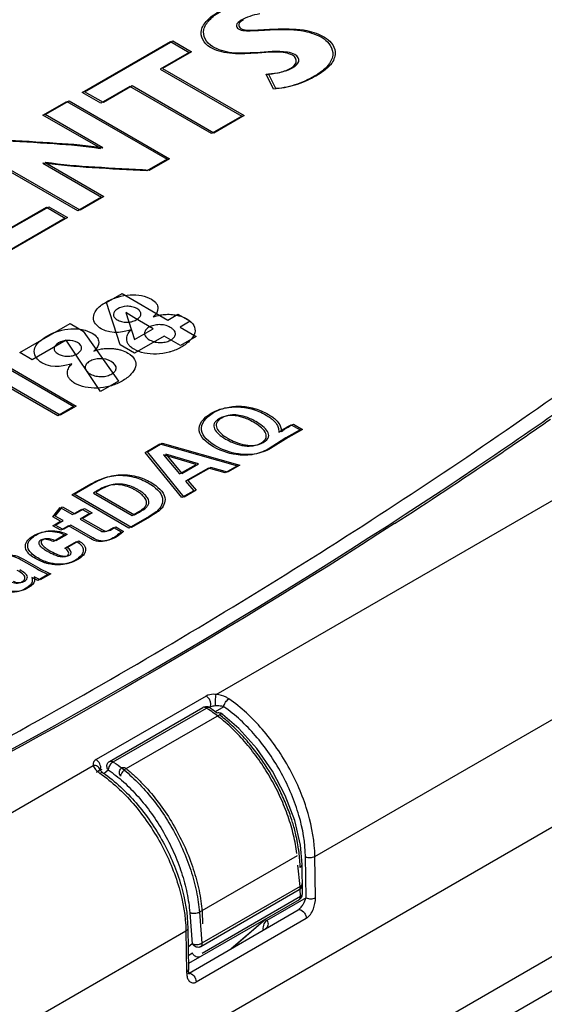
# Model space of a CAD drawing. Header units: inches. Extents: x 0 to 34, y 0 to 22.
# Tile 10 of 68: x 5.268 to 5.656, y 14.673 to 15.401. Entities that reach past the tile are written whole.
import ezdxf

# ---------------------------------------------------------------- set-up
doc = ezdxf.new("R2010")
doc.units = ezdxf.units.IN
doc.header["$LTSCALE"] = 1.87
doc.header["$MEASUREMENT"] = 0
doc.layers.get('0').update_dxf_attribs({"linetype": 'CONTINUOUS'})
doc.layers.add('02___PRT_ALL_AXES', color=7, linetype='CONTINUOUS')
doc.layers.add('DATUMCURVES', color=7, linetype='CONTINUOUS')

msp = doc.modelspace()

# ---------------------------------------------------------------- linework, layer by layer
at = {"color": 7, "linetype": 'CONTINUOUS'}
for p, q in [((5.41312, 14.90192), (5.74643, 15.09437)), ((4.79817, 14.3055), (5.98426, 14.99033)), ((5.48602, 14.78214), (5.81494, 14.97205)), ((4.83799, 14.2329), (6.02601, 14.91885)), ((5.4057, 14.90071), (5.32427, 14.85369)), ((6.02366, 14.89187), (4.88413, 14.23392)), ((5.33426, 14.85239), (5.40315, 14.89217)), ((5.33701, 14.85199), (5.4059, 14.89177)), ((5.40372, 14.89238), (5.40315, 14.89217)), ((5.40836, 14.89205), (5.40781, 14.89226)), ((5.40816, 14.89243), (5.40788, 14.89226)), ((5.41379, 14.88803), (5.40835, 14.89205)), ((5.41867, 14.89281), (5.41229, 14.88913)), ((5.34653, 14.84708), (5.41542, 14.88686)), ((5.33426, 14.85239), (5.33484, 14.8526)), ((5.33484, 14.8526), (5.33589, 14.85252)), ((5.33701, 14.85199), (5.3352, 14.85047)), ((5.33589, 14.85252), (5.33701, 14.85199)), ((4.98886, 14.65695), (5.32217, 14.8494)), ((5.32467, 14.84423), (5.32712, 14.84635)), ((5.32697, 14.8465), (5.32695, 14.84655)), ((5.32731, 14.84597), (5.32764, 14.84672)), ((5.32847, 14.84642), (5.32741, 14.8458)), ((5.33, 14.84336), (5.33317, 14.8461)), ((5.33379, 14.84832), (5.33317, 14.8461)), ((5.33499, 14.85023), (5.33379, 14.84832)), ((5.47283, 14.78254), (5.40064, 14.74087)), ((5.47503, 14.77587), (5.47439, 14.78448)), ((5.47952, 14.75158), (5.47906, 14.78207)), ((5.48648, 14.75165), (5.48602, 14.78214)), ((5.47515, 14.7599), (5.47352, 14.77579)), ((5.47507, 14.774), (5.47544, 14.77425)), ((5.47679, 14.75452), (5.47653, 14.7761)), ((5.47439, 14.75733), (5.4017, 14.71536)), ((5.47515, 14.7599), (5.40245, 14.71793)), ((5.4749, 14.7577), (5.47439, 14.75733)), ((5.47443, 14.75729), (5.4749, 14.7577)), ((5.47513, 14.75886), (5.47515, 14.7599)), ((5.47532, 14.75242), (5.47526, 14.75809)), ((5.47429, 14.75013), (5.39251, 14.70291)), ((5.47532, 14.75242), (5.40263, 14.71044)), ((5.47952, 14.75158), (5.45059, 14.73488)), ((5.39298, 14.69593), (5.47375, 14.74257)), ((5.39354, 14.74049), (5.39535, 14.71755)), ((5.39826, 14.68935), (5.47969, 14.73637)), ((5.40064, 14.74087), (5.40245, 14.71793)), ((5.42417, 14.71394), (5.44947, 14.7358)), ((5.42445, 14.7141), (5.44974, 14.73596)), ((5.39211, 14.7291), (5.39257, 14.69861)), ((5.06176, 14.53718), (5.39067, 14.72709)), ((5.39067, 14.72709), (5.39113, 14.6966)), ((5.39535, 14.71755), (5.39233, 14.71493)), ((5.39551, 14.71053), (5.39242, 14.70874)), ((5.39113, 14.6966), (5.39124, 14.69493)), ((5.39232, 14.69555), (5.39222, 14.6955)), ((5.39232, 14.69555), (5.39303, 14.69577))]:
    msp.add_line(p, q, dxfattribs=at)
for points in [[(5.47653, 14.7761), (5.47533, 14.79043), (5.47114, 14.80875), (5.46414, 14.82727), (5.45465, 14.84526), (5.44305, 14.86199), (5.42979, 14.87678), (5.41784, 14.88717)], [(5.32669, 14.84543), (5.32661, 14.84534), (5.32673, 14.84541)], [(5.32741, 14.8458), (5.32703, 14.84637), (5.32697, 14.8465)], [(5.32961, 14.84381), (5.32909, 14.84419), (5.32809, 14.84506), (5.32741, 14.8458)], [(5.39312, 14.69554), (5.39285, 14.69631), (5.39264, 14.69747), (5.39257, 14.69861)], [(5.39331, 14.6952), (5.39331, 14.69521), (5.39312, 14.69554)]]:
    msp.add_lwpolyline(points, dxfattribs=at)
for centre, radius, start, end in [((3.34126, 18.44208), 4.06334, 304.094, 304.79708), ((3.28165, 18.53023), 4.16975, 302.87336, 304.09333), ((5.40565, 14.88784), 0.005, 73.31258, 120.01882), ((5.34878, 14.80263), 0.10587, 57.03199, 57.34603), ((5.34807, 14.80154), 0.10717, 56.62126, 57.03179), ((5.34746, 14.80062), 0.10827, 56.41366, 56.62161), ((5.40564, 14.88782), 0.00502, 61.14382, 73.28696), ((5.34384, 14.79528), 0.11472, 53.51348, 56.38057), ((5.40754, 14.89068), 0.0016, 80.33674, 87.77521), ((5.40564, 14.88783), 0.00501, 57.04022, 61.14043), ((5.33866, 14.7883), 0.12342, 51.31352, 53.50676), ((5.41479, 14.88321), 0.00499, 71.47005, 101.73066), ((5.41478, 14.8832), 0.00501, 52.14593, 71.45907), ((5.41188, 14.88236), 0.00573, 51.73722, 55.06093), ((5.34141, 14.79046), 0.12153, 52.32228, 52.48199), ((5.34052, 14.78932), 0.12298, 51.74823, 52.32147), ((5.33674, 14.84808), 0.00498, 119.95908, 130.8393), ((5.27942, 14.76706), 0.10262, 55.54021, 55.86005), ((5.3418, 14.84468), 0.00878, 138.77393, 140.84166), ((5.32948, 14.76441), 0.14646, 16.5813, 18.26607), ((5.35545, 14.77056), 0.11975, 8.1739, 11.19213), ((5.36216, 14.77152), 0.11297, 6.58493, 8.17249), ((5.38166, 14.77295), 0.09341, 0.64647, 1.79305), ((5.4716, 14.76151), 0.00505, 310.99743, 325.62478), ((5.47164, 14.76148), 0.005, 325.71292, 5.85355), ((5.47177, 14.75449), 0.00503, 300.06867, 320.30973), ((5.47179, 14.75446), 0.005, 320.37867, 0.67872)]:
    msp.add_arc(centre, radius, start, end, dxfattribs=at)
for points, knots in [([(5.61897, 15.07907), (5.64238, 15.09495), (5.73369, 15.15826), (5.82234, 15.22543), (5.88656, 15.27772)], [0, 0, 0, 0, 0.254631, 1, 1, 1, 1]), ([(4.69065, 14.59195), (4.85785, 14.6594), (5.17662, 14.80526), (5.47855, 14.98386), (5.61897, 15.07907)], [0, 0, 0, 0, 0.51519, 1, 1, 1, 1]), ([(5.54493, 15.02817), (5.41435, 14.94376), (5.13633, 14.78482), (4.84472, 14.65282), (4.6925, 14.5914)], [0, 0, 0, 0, 0.486444, 1, 1, 1, 1]), ([(5.41312, 14.90192), (5.41246, 14.90197), (5.40995, 14.90205), (5.40731, 14.90164), (5.4057, 14.90071)], [0, 0, 0, 0, 0.263463, 1, 1, 1, 1]), ([(5.41254, 14.89342), (5.41244, 14.89395), (5.41242, 14.8953), (5.41254, 14.89813), (5.41277, 14.90045), (5.41312, 14.90192)], [0, 0, 0, 0, 0.18929, 0.469899, 1, 1, 1, 1]), ([(5.4225, 14.89862), (5.42186, 14.89907), (5.41897, 14.90076), (5.41566, 14.90168), (5.41312, 14.90192)], [0, 0, 0, 0, 0.236642, 1, 1, 1, 1]), ([(5.40816, 14.89243), (5.40932, 14.8931), (5.40927, 14.89627), (5.40779, 14.89889), (5.40646, 14.90027), (5.4057, 14.90071)], [0, 0, 0, 0, 0.422637, 0.722338, 1, 1, 1, 1]), ([(5.41867, 14.89281), (5.41878, 14.89398), (5.41979, 14.89623), (5.42146, 14.89802), (5.4225, 14.89862)], [0, 0, 0, 0, 0.49331, 1, 1, 1, 1]), ([(5.48602, 14.78214), (5.48586, 14.79287), (5.48188, 14.8154), (5.46838, 14.84741), (5.44856, 14.87635), (5.43159, 14.8923), (5.4225, 14.89862)], [0, 0, 0, 0, 0.235462, 0.495041, 0.757283, 1, 1, 1, 1]), ([(5.4059, 14.89177), (5.40572, 14.89189), (5.40535, 14.8921), (5.40464, 14.89238), (5.40407, 14.89244), (5.40372, 14.89238)], [0, 0, 0, 0, 0.284583, 0.546216, 1, 1, 1, 1]), ([(5.4076, 14.89228), (5.40733, 14.89229), (5.40673, 14.89217), (5.40619, 14.89192), (5.4059, 14.89177)], [0, 0, 0, 0, 0.450566, 1, 1, 1, 1]), ([(5.41254, 14.89342), (5.41217, 14.89339), (5.41068, 14.89325), (5.40914, 14.89299), (5.40816, 14.89243)], [0, 0, 0, 0, 0.244818, 1, 1, 1, 1]), ([(5.41867, 14.89281), (5.41822, 14.89295), (5.41621, 14.89343), (5.41412, 14.89352), (5.41254, 14.89342)], [0, 0, 0, 0, 0.228889, 1, 1, 1, 1]), ([(5.41784, 14.88717), (5.41771, 14.88727), (5.41737, 14.88742), (5.4169, 14.88741), (5.41649, 14.88731), (5.41602, 14.88715), (5.41567, 14.88698), (5.41542, 14.88686)], [0, 0, 0, 0, 0.196013, 0.416726, 0.542792, 0.681759, 1, 1, 1, 1]), ([(5.47906, 14.78207), (5.47891, 14.79228), (5.47512, 14.81369), (5.46229, 14.84413), (5.44345, 14.87164), (5.42731, 14.88681), (5.41867, 14.89281)], [0, 0, 0, 0, 0.235463, 0.495041, 0.757283, 1, 1, 1, 1]), ([(5.47264, 14.78426), (5.4721, 14.7888), (5.47044, 14.79804), (5.46641, 14.81185), (5.46088, 14.8257), (5.45397, 14.83926), (5.44584, 14.85223), (5.43669, 14.86431), (5.42672, 14.8752), (5.4195, 14.88168), (5.4158, 14.88464)], [0, 0, 0, 0, 0.11606, 0.238339, 0.365172, 0.494725, 0.624978, 0.753896, 0.879486, 1, 1, 1, 1]), ([(5.46856, 14.81032), (5.46735, 14.81397), (5.46464, 14.82126), (5.4581, 14.83556), (5.45003, 14.84923), (5.44066, 14.86192), (5.43312, 14.87075), (5.42515, 14.87879), (5.41952, 14.88364), (5.41666, 14.88589)], [0, 0, 0, 0, 0.124168, 0.250951, 0.507489, 0.634962, 0.760259, 0.882317, 1, 1, 1, 1]), ([(5.32427, 14.85369), (5.32347, 14.85323), (5.32209, 14.85199), (5.32199, 14.85015), (5.32217, 14.8494)], [0, 0, 0, 0, 0.546492, 1, 1, 1, 1]), ([(5.32764, 14.84672), (5.32796, 14.84797), (5.32723, 14.8508), (5.32548, 14.85299), (5.32427, 14.85369)], [0, 0, 0, 0, 0.480742, 1, 1, 1, 1]), ([(5.33228, 14.84868), (5.33226, 14.84899), (5.33228, 14.84959), (5.33249, 14.85046), (5.33289, 14.85124), (5.33328, 14.85166), (5.33349, 14.85185)], [0, 0, 0, 0, 0.263775, 0.516536, 0.760669, 1, 1, 1, 1]), ([(5.33748, 14.85167), (5.33952, 14.85027), (5.34357, 14.84727), (5.35152, 14.84055), (5.36103, 14.83088), (5.3714, 14.81776), (5.38059, 14.80333), (5.38835, 14.78801), (5.39443, 14.77226), (5.39801, 14.75897), (5.39986, 14.74852), (5.40044, 14.74339), (5.40064, 14.74087)], [0, 0, 0, 0, 0.056529, 0.115187, 0.237772, 0.365755, 0.496766, 0.628216, 0.757489, 0.882138, 0.94207, 1, 1, 1, 1]), ([(5.32695, 14.84655), (5.32673, 14.84744), (5.32532, 14.84915), (5.32322, 14.84949), (5.32217, 14.8494)], [0, 0, 0, 0, 0.465975, 1, 1, 1, 1]), ([(5.32217, 14.8494), (5.32249, 14.84828), (5.324, 14.84605), (5.32599, 14.84438), (5.32716, 14.84356)], [0, 0, 0, 0, 0.451549, 1, 1, 1, 1]), ([(5.32961, 14.84381), (5.32947, 14.84391), (5.32865, 14.84425), (5.32774, 14.8439), (5.32716, 14.84356)], [0, 0, 0, 0, 0.209197, 1, 1, 1, 1]), ([(5.32961, 14.84381), (5.33858, 14.83758), (5.3553, 14.82189), (5.37479, 14.79344), (5.38806, 14.76193), (5.39195, 14.73972), (5.39211, 14.7291)], [0, 0, 0, 0, 0.243217, 0.504596, 0.763466, 1, 1, 1, 1]), ([(5.33317, 14.8461), (5.33292, 14.84649), (5.33251, 14.84732), (5.33231, 14.84823), (5.33228, 14.84868)], [0, 0, 0, 0, 0.509853, 1, 1, 1, 1]), ([(5.33317, 14.8461), (5.33512, 14.84478), (5.33899, 14.84194), (5.34658, 14.83557), (5.35567, 14.82638), (5.36558, 14.81388), (5.37437, 14.80013), (5.38179, 14.78551), (5.38761, 14.77047), (5.39103, 14.75778), (5.3928, 14.7478), (5.39335, 14.7429), (5.39354, 14.74049)], [0, 0, 0, 0, 0.056371, 0.114908, 0.237332, 0.365252, 0.496291, 0.627834, 0.757237, 0.882021, 0.942016, 1, 1, 1, 1]), ([(5.34231, 14.84147), (5.342, 14.84203), (5.34167, 14.84294), (5.34154, 14.84418), (5.34162, 14.84536), (5.34203, 14.84646), (5.34274, 14.8473), (5.34317, 14.84763), (5.3434, 14.84776)], [0, 0, 0, 0, 0.27211, 0.404448, 0.532303, 0.772519, 0.887485, 1, 1, 1, 1]), ([(5.34653, 14.84708), (5.34629, 14.84694), (5.3458, 14.84662), (5.34485, 14.84584), (5.34379, 14.84466), (5.34296, 14.84333), (5.34251, 14.84225), (5.34236, 14.84172), (5.34231, 14.84147)], [0, 0, 0, 0, 0.116434, 0.24333, 0.511494, 0.773427, 0.892977, 1, 1, 1, 1]), ([(5.3434, 14.84776), (5.3436, 14.84788), (5.34409, 14.84803), (5.34489, 14.84797), (5.34573, 14.84764), (5.34627, 14.84729), (5.34653, 14.84708)], [0, 0, 0, 0, 0.20816, 0.437854, 0.701287, 1, 1, 1, 1]), ([(5.34653, 14.84708), (5.34855, 14.84545), (5.35253, 14.84199), (5.36028, 14.83443), (5.3694, 14.82385), (5.37913, 14.80981), (5.38751, 14.79471), (5.39429, 14.77899), (5.39925, 14.76312), (5.40181, 14.74993), (5.40278, 14.73971), (5.40291, 14.73475), (5.40288, 14.73232)], [0, 0, 0, 0, 0.059106, 0.120106, 0.246482, 0.376848, 0.508683, 0.63934, 0.766244, 0.887091, 0.944667, 1, 1, 1, 1]), ([(5.32716, 14.84356), (5.33624, 14.83725), (5.35321, 14.82129), (5.37303, 14.79236), (5.38653, 14.76035), (5.39051, 14.73782), (5.39067, 14.72709)], [0, 0, 0, 0, 0.242717, 0.504959, 0.764538, 1, 1, 1, 1]), ([(5.47293, 14.7938), (5.47272, 14.79483), (5.47185, 14.799), (5.47076, 14.80313), (5.46985, 14.80621)], [0, 0, 0, 0, 0.245714, 1, 1, 1, 1]), ([(5.47906, 14.78207), (5.4801, 14.78149), (5.48255, 14.78106), (5.48499, 14.78155), (5.48602, 14.78214)], [0, 0, 0, 0, 0.498858, 1, 1, 1, 1]), ([(5.47544, 14.77425), (5.47561, 14.77437), (5.47591, 14.77464), (5.47627, 14.7751), (5.47649, 14.77559), (5.47653, 14.77593), (5.47653, 14.7761)], [0, 0, 0, 0, 0.281722, 0.539379, 0.775852, 1, 1, 1, 1]), ([(5.47439, 14.75733), (5.4746, 14.75751), (5.47494, 14.75799), (5.47509, 14.75856), (5.47513, 14.75886)], [0, 0, 0, 0, 0.465448, 1, 1, 1, 1]), ([(5.47515, 14.7599), (5.47538, 14.76004), (5.4758, 14.76033), (5.47629, 14.76085), (5.47658, 14.76141), (5.47663, 14.76181), (5.47661, 14.76199)], [0, 0, 0, 0, 0.302121, 0.566198, 0.794178, 1, 1, 1, 1]), ([(5.47375, 14.74257), (5.47463, 14.74307), (5.47597, 14.74462), (5.47793, 14.74763), (5.47901, 14.75003), (5.47952, 14.75158)], [0, 0, 0, 0, 0.280961, 0.54866, 1, 1, 1, 1]), ([(5.47429, 14.75013), (5.47445, 14.75022), (5.47476, 14.75048), (5.47509, 14.75102), (5.47528, 14.75168), (5.47532, 14.75216), (5.47532, 14.75242)], [0, 0, 0, 0, 0.217724, 0.450974, 0.710315, 1, 1, 1, 1]), ([(5.47532, 14.75242), (5.47554, 14.75255), (5.47595, 14.75283), (5.47642, 14.75335), (5.47672, 14.75392), (5.47679, 14.75432), (5.47679, 14.75452)], [0, 0, 0, 0, 0.28837, 0.548088, 0.781703, 1, 1, 1, 1]), ([(5.47952, 14.75158), (5.48056, 14.751), (5.48301, 14.75057), (5.48544, 14.75105), (5.48648, 14.75165)], [0, 0, 0, 0, 0.498858, 1, 1, 1, 1]), ([(5.47969, 14.73637), (5.48091, 14.73707), (5.48301, 14.73931), (5.48564, 14.74444), (5.48652, 14.74885), (5.48648, 14.75165)], [0, 0, 0, 0, 0.245897, 0.513016, 1, 1, 1, 1]), ([(5.47375, 14.74257), (5.4749, 14.74323), (5.4776, 14.74163), (5.47914, 14.73907), (5.47967, 14.73724), (5.47969, 14.73637)], [0, 0, 0, 0, 0.42172, 0.721087, 1, 1, 1, 1]), ([(5.40064, 14.74087), (5.4004, 14.74073), (5.39986, 14.74048), (5.39868, 14.7401), (5.39709, 14.73986), (5.39549, 14.73993), (5.39431, 14.74018), (5.39378, 14.74037), (5.39354, 14.74049)], [0, 0, 0, 0, 0.114951, 0.240558, 0.507277, 0.770022, 0.890972, 1, 1, 1, 1]), ([(5.45059, 14.73488), (5.44959, 14.7343), (5.44785, 14.73213), (5.4475, 14.72948), (5.4475, 14.72805)], [0, 0, 0, 0, 0.449259, 1, 1, 1, 1]), ([(5.45059, 14.73488), (5.45121, 14.73382), (5.45183, 14.73141), (5.45049, 14.72914), (5.44958, 14.72861)], [0, 0, 0, 0, 0.535531, 1, 1, 1, 1]), ([(5.39211, 14.7291), (5.39212, 14.72892), (5.39197, 14.72806), (5.39125, 14.72742), (5.39067, 14.72709)], [0, 0, 0, 0, 0.219065, 1, 1, 1, 1]), ([(5.39535, 14.71755), (5.39559, 14.71743), (5.39613, 14.71724), (5.3973, 14.71699), (5.3989, 14.71692), (5.40049, 14.71716), (5.40167, 14.71754), (5.40221, 14.71779), (5.40245, 14.71793)], [0, 0, 0, 0, 0.109283, 0.230117, 0.492679, 0.759218, 0.884748, 1, 1, 1, 1]), ([(5.4017, 14.71536), (5.40146, 14.71522), (5.40095, 14.71501), (5.39981, 14.71481), (5.39827, 14.71506), (5.39659, 14.71601), (5.39571, 14.71699), (5.39535, 14.71755)], [0, 0, 0, 0, 0.111274, 0.226499, 0.469752, 0.730963, 1, 1, 1, 1]), ([(5.40245, 14.71793), (5.40248, 14.71766), (5.40249, 14.71715), (5.40237, 14.71643), (5.40211, 14.71582), (5.40185, 14.71549), (5.4017, 14.71536)], [0, 0, 0, 0, 0.290875, 0.552873, 0.786984, 1, 1, 1, 1]), ([(5.40159, 14.70816), (5.40136, 14.70802), (5.40085, 14.70781), (5.39973, 14.70762), (5.39855, 14.70785), (5.39747, 14.7084), (5.39644, 14.70917), (5.39583, 14.70996), (5.39551, 14.71053)], [0, 0, 0, 0, 0.112256, 0.227066, 0.467335, 0.595403, 0.727963, 1, 1, 1, 1]), ([(5.39257, 14.69861), (5.39257, 14.69843), (5.39243, 14.69757), (5.3917, 14.69693), (5.39113, 14.6966)], [0, 0, 0, 0, 0.219087, 1, 1, 1, 1]), ([(5.39124, 14.69493), (5.39135, 14.69393), (5.39176, 14.69208), (5.39308, 14.68966), (5.39558, 14.68829), (5.39743, 14.68887), (5.39826, 14.68935)], [0, 0, 0, 0, 0.276138, 0.516673, 0.737494, 1, 1, 1, 1]), ([(5.39303, 14.69577), (5.39436, 14.69589), (5.39705, 14.69372), (5.39823, 14.69095), (5.39826, 14.68935)], [0, 0, 0, 0, 0.453984, 1, 1, 1, 1])]:
    msp.add_open_spline(points, degree=3, knots=knots, dxfattribs=at)
at = {"layer": '02___PRT_ALL_AXES', "color": 7, "linetype": 'CONTINUOUS'}
msp.add_arc((3.31486, 18.45341), 4.07569, 302.88403, 306.05585, dxfattribs=at)
msp.add_open_spline([(5.10336, 14.78783), (5.17719, 14.82523), (5.32086, 14.90247), (5.4603, 14.98716), (5.52772, 15.03076)], degree=3, knots=[0, 0, 0, 0, 0.50758, 1, 1, 1, 1], dxfattribs=at)
at = {"layer": 'DATUMCURVES', "color": 40, "linetype": 'CONTINUOUS'}
for p, q in [((5.31401, 15.34701), (5.37917, 15.38463)), ((5.31577, 15.34745), (5.38093, 15.38507)), ((5.37917, 15.38463), (5.39305, 15.37662)), ((5.38093, 15.38507), (5.39481, 15.37705)), ((5.39305, 15.37662), (5.37165, 15.36426)), ((5.39481, 15.37705), (5.37341, 15.3647)), ((5.37165, 15.36426), (5.43194, 15.32945)), ((5.37341, 15.3647), (5.4337, 15.32989)), ((5.45716, 15.34982), (5.45165, 15.36084)), ((5.4554, 15.34939), (5.44989, 15.3604)), ((5.32789, 15.33899), (5.31401, 15.34701)), ((5.32965, 15.33943), (5.31577, 15.34745)), ((5.3493, 15.35135), (5.32789, 15.33899)), ((5.35106, 15.35179), (5.32965, 15.33943)), ((5.40958, 15.31655), (5.3493, 15.35135)), ((5.41134, 15.31698), (5.35106, 15.35179)), ((5.28499, 15.33024), (5.30258, 15.3404)), ((5.28675, 15.33068), (5.30434, 15.34083)), ((5.30258, 15.3404), (5.37674, 15.29758)), ((5.30434, 15.34083), (5.3785, 15.29801)), ((5.32747, 15.30571), (5.28499, 15.33024)), ((5.32923, 15.30615), (5.28675, 15.33068)), ((5.43194, 15.32945), (5.40958, 15.31655)), ((5.4337, 15.32989), (5.41134, 15.31698)), ((5.31074, 15.25947), (5.23657, 15.30229)), ((5.3125, 15.2599), (5.23833, 15.30272)), ((5.32726, 15.30559), (5.32747, 15.30571)), ((5.32902, 15.30602), (5.32923, 15.30615)), ((5.28686, 15.29526), (5.28664, 15.29513)), ((5.28664, 15.29513), (5.33008, 15.27005)), ((5.37674, 15.29758), (5.3618, 15.28895)), ((5.3785, 15.29801), (5.36356, 15.28938)), ((5.2851, 15.29482), (5.28488, 15.2947)), ((5.28488, 15.2947), (5.32832, 15.26962)), ((5.32832, 15.26962), (5.31074, 15.25947)), ((5.33008, 15.27005), (5.3125, 15.2599)), ((5.26027, 15.24635), (5.2875, 15.26207)), ((5.26203, 15.24679), (5.28926, 15.26251)), ((5.2875, 15.26207), (5.30138, 15.25406)), ((5.28926, 15.26251), (5.30314, 15.2545)), ((5.30138, 15.25406), (5.25179, 15.22543)), ((5.30314, 15.2545), (5.25355, 15.22587)), ((5.3319, 15.1916), (5.34363, 15.19834)), ((5.34363, 15.19834), (5.37731, 15.17871)), ((5.34207, 15.16026), (5.3319, 15.1916)), ((5.34625, 15.1842), (5.35268, 15.16428)), ((5.35212, 15.18061), (5.34625, 15.1842)), ((5.36653, 15.17224), (5.35212, 15.18061)), ((5.37731, 15.17871), (5.38479, 15.18301)), ((5.38479, 15.18301), (5.3938, 15.17778)), ((5.26781, 15.15468), (5.30505, 15.17608)), ((5.30505, 15.17608), (5.31475, 15.17044)), ((5.35268, 15.16428), (5.36653, 15.17224)), ((5.3938, 15.17778), (5.38633, 15.17348)), ((5.38633, 15.17348), (5.39823, 15.16657)), ((5.30216, 15.16393), (5.2769, 15.14941)), ((5.3276, 15.12599), (5.30216, 15.16393)), ((5.31475, 15.17044), (5.34075, 15.13355)), ((5.37467, 15.16679), (5.35264, 15.15413)), ((5.38658, 15.15988), (5.37467, 15.16679)), ((5.39823, 15.16657), (5.38658, 15.15988)), ((5.35264, 15.15413), (5.34207, 15.16026)), ((5.2769, 15.14941), (5.26781, 15.15468)), ((5.25323, 15.14639), (5.3079, 15.11467)), ((5.25499, 15.14683), (5.30966, 15.11511)), ((5.29602, 15.10784), (5.25348, 15.13251)), ((5.29779, 15.10827), (5.25524, 15.13295)), ((5.34075, 15.13355), (5.3276, 15.12599)), ((5.3079, 15.11467), (5.29602, 15.10784)), ((5.30966, 15.11511), (5.29779, 15.10827)), ((5.46846, 15.10132), (5.47509, 15.09747)), ((5.47022, 15.10176), (5.47685, 15.0979)), ((5.46447, 15.0915), (5.45148, 15.08329)), ((5.46623, 15.09193), (5.45324, 15.08373)), ((5.47509, 15.09747), (5.46447, 15.0915)), ((5.47685, 15.0979), (5.46623, 15.09193)), ((5.36063, 15.08088), (5.37149, 15.08712)), ((5.36239, 15.08132), (5.37324, 15.08756)), ((5.37149, 15.08712), (5.42879, 15.071)), ((5.37324, 15.08756), (5.43055, 15.07143)), ((5.3877, 15.04739), (5.36063, 15.08088)), ((5.38946, 15.04782), (5.36239, 15.08132)), ((5.37417, 15.07903), (5.38595, 15.0649)), ((5.39817, 15.07192), (5.37417, 15.07903)), ((5.37593, 15.07947), (5.38771, 15.06534)), ((5.39993, 15.07236), (5.37593, 15.07947)), ((5.38595, 15.0649), (5.39817, 15.07192)), ((5.38771, 15.06534), (5.39993, 15.07236)), ((5.4091, 15.06969), (5.39222, 15.05999)), ((5.42134, 15.06614), (5.4091, 15.06969)), ((5.42879, 15.071), (5.41958, 15.0657)), ((5.43055, 15.07143), (5.42134, 15.06614)), ((5.40734, 15.06926), (5.39046, 15.05956)), ((5.41958, 15.0657), (5.40734, 15.06926)), ((5.30623, 15.04949), (5.3204, 15.05757)), ((5.30799, 15.04993), (5.32216, 15.058)), ((5.39046, 15.05956), (5.39644, 15.05241)), ((5.39222, 15.05999), (5.3982, 15.05284)), ((5.3486, 15.02492), (5.30623, 15.04949)), ((5.35036, 15.02535), (5.30799, 15.04993)), ((5.32239, 15.05083), (5.35087, 15.0343)), ((5.32415, 15.05126), (5.35263, 15.03473)), ((5.39644, 15.05241), (5.3877, 15.04739)), ((5.3982, 15.05284), (5.38946, 15.04782)), ((5.29226, 15.03332), (5.29777, 15.04015)), ((5.29402, 15.03375), (5.29953, 15.04058)), ((5.29777, 15.04015), (5.30675, 15.03493)), ((5.29953, 15.04058), (5.30851, 15.03537)), ((5.29808, 15.02995), (5.29226, 15.03332)), ((5.29984, 15.03038), (5.29402, 15.03375)), ((5.30675, 15.03493), (5.31384, 15.039)), ((5.30851, 15.03537), (5.31559, 15.03944)), ((5.3196, 15.03566), (5.31251, 15.03159)), ((5.31384, 15.039), (5.3196, 15.03566)), ((5.32136, 15.0361), (5.31427, 15.03203)), ((5.31559, 15.03944), (5.32136, 15.0361)), ((5.36364, 15.03298), (5.35036, 15.02535)), ((5.35087, 15.0343), (5.35459, 15.0363)), ((5.35263, 15.03473), (5.35635, 15.03674)), ((5.29235, 15.02665), (5.29808, 15.02995)), ((5.29811, 15.02332), (5.29235, 15.02665)), ((5.2941, 15.02709), (5.29984, 15.03038)), ((5.29987, 15.02375), (5.2941, 15.02709)), ((5.30383, 15.0266), (5.29811, 15.02332)), ((5.30559, 15.02704), (5.29987, 15.02375)), ((5.32011, 15.01716), (5.30383, 15.0266)), ((5.32187, 15.0176), (5.30559, 15.02704)), ((5.31251, 15.03159), (5.32591, 15.02382)), ((5.31427, 15.03203), (5.32767, 15.02426)), ((5.33603, 15.02397), (5.3388, 15.02577)), ((5.3388, 15.02577), (5.3445, 15.02246)), ((5.36188, 15.03255), (5.3486, 15.02492)), ((5.30125, 15.01983), (5.2927, 15.01491)), ((5.30301, 15.02027), (5.29446, 15.01535)), ((5.33427, 15.02354), (5.33704, 15.02533)), ((5.33704, 15.02533), (5.34274, 15.02202)), ((5.30121, 15.0101), (5.30984, 15.01506)), ((5.30297, 15.01054), (5.3116, 15.0155)), ((5.26883, 15.00154), (5.28081, 14.99465)), ((5.27058, 15.00197), (5.28257, 14.99509)), ((5.28625, 14.99929), (5.28233, 15.00084)), ((5.28904, 14.9907), (5.28113, 14.98615)), ((5.2908, 14.99113), (5.28289, 14.98659)), ((5.28113, 14.98615), (5.27678, 14.98833)), ((5.28289, 14.98659), (5.27855, 14.98876))]:
    msp.add_line(p, q, dxfattribs=at)
for centre, radius, start, end in [((5.30632, 15.03873), 0.03587, 239.75116, 243.00768), ((5.299, 15.03325), 0.03528, 242.32236, 248.81487)]:
    msp.add_arc(centre, radius, start, end, dxfattribs=at)
for points, knots in [([(5.40888, 15.38028), (5.40343, 15.38342), (5.39997, 15.39142), (5.40519, 15.39924), (5.41008, 15.4037), (5.41529, 15.40715), (5.42166, 15.41025), (5.4298, 15.41312), (5.43573, 15.41461), (5.43929, 15.41508)], [0, 0, 0, 0, 0.292793, 0.457743, 0.546241, 0.638319, 0.75774, 0.861251, 1, 1, 1, 1]), ([(5.41064, 15.38071), (5.40519, 15.38386), (5.40173, 15.39185), (5.40695, 15.39968), (5.41184, 15.40413), (5.41705, 15.40758), (5.42342, 15.41069), (5.43156, 15.41355), (5.43749, 15.41505), (5.44105, 15.41552)], [0, 0, 0, 0, 0.292793, 0.457743, 0.546241, 0.638319, 0.75774, 0.861251, 1, 1, 1, 1]), ([(5.43156, 15.40034), (5.42986, 15.39936), (5.42703, 15.39726), (5.42969, 15.39241), (5.443, 15.3927), (5.45136, 15.39336), (5.4572, 15.39349)], [0, 0, 0, 0, 0.179303, 0.305758, 0.564021, 1, 1, 1, 1]), ([(5.43332, 15.40078), (5.43162, 15.3998), (5.42879, 15.3977), (5.43145, 15.39285), (5.44476, 15.39314), (5.45312, 15.3938), (5.45896, 15.39393)], [0, 0, 0, 0, 0.179292, 0.305754, 0.564018, 1, 1, 1, 1]), ([(5.4572, 15.39349), (5.46425, 15.39363), (5.47697, 15.39367), (5.48766, 15.3896), (5.49131, 15.38749)], [0, 0, 0, 0, 0.577639, 1, 1, 1, 1]), ([(5.45896, 15.39393), (5.46601, 15.39407), (5.47873, 15.3941), (5.48942, 15.39004), (5.49307, 15.38793)], [0, 0, 0, 0, 0.577639, 1, 1, 1, 1]), ([(5.49131, 15.38749), (5.49341, 15.38628), (5.49722, 15.38284), (5.50023, 15.37611), (5.49796, 15.36913), (5.49234, 15.36331), (5.48602, 15.35905), (5.47879, 15.35535), (5.46921, 15.35157), (5.46093, 15.34973), (5.4554, 15.34939)], [0, 0, 0, 0, 0.098896, 0.230481, 0.393099, 0.49356, 0.613049, 0.714941, 0.814425, 1, 1, 1, 1]), ([(5.49307, 15.38793), (5.49517, 15.38672), (5.49898, 15.38328), (5.50199, 15.37654), (5.49972, 15.36957), (5.4941, 15.36374), (5.48777, 15.35949), (5.48055, 15.35579), (5.47097, 15.35201), (5.46269, 15.35017), (5.45716, 15.34982)], [0, 0, 0, 0, 0.098896, 0.230481, 0.3931, 0.493561, 0.61305, 0.714939, 0.814419, 1, 1, 1, 1]), ([(5.44099, 15.37594), (5.43498, 15.37571), (5.42343, 15.37478), (5.41264, 15.37811), (5.40888, 15.38028)], [0, 0, 0, 0, 0.53179, 1, 1, 1, 1]), ([(5.44275, 15.37637), (5.43674, 15.37614), (5.42519, 15.37522), (5.4144, 15.37855), (5.41064, 15.38071)], [0, 0, 0, 0, 0.53179, 1, 1, 1, 1]), ([(5.46939, 15.37459), (5.46793, 15.37543), (5.45867, 15.37795), (5.44864, 15.37623), (5.44099, 15.37594)], [0, 0, 0, 0, 0.211464, 1, 1, 1, 1]), ([(5.47115, 15.37503), (5.46969, 15.37587), (5.46043, 15.37838), (5.4504, 15.37667), (5.44275, 15.37637)], [0, 0, 0, 0, 0.211446, 1, 1, 1, 1]), ([(5.45165, 15.36084), (5.45472, 15.36107), (5.46124, 15.36178), (5.46975, 15.36467), (5.4755, 15.36968), (5.47336, 15.37375), (5.47115, 15.37503)], [0, 0, 0, 0, 0.24236, 0.513081, 0.755226, 1, 1, 1, 1]), ([(5.44989, 15.3604), (5.45296, 15.36063), (5.45948, 15.36134), (5.46799, 15.36423), (5.47374, 15.36924), (5.4716, 15.37331), (5.46939, 15.37459)], [0, 0, 0, 0, 0.242356, 0.513099, 0.755247, 1, 1, 1, 1]), ([(5.25278, 15.31165), (5.26626, 15.31085), (5.29113, 15.3093), (5.31625, 15.30756), (5.32726, 15.30559)], [0, 0, 0, 0, 0.540203, 1, 1, 1, 1]), ([(5.25454, 15.31208), (5.26802, 15.31129), (5.29289, 15.30974), (5.31801, 15.308), (5.32902, 15.30602)], [0, 0, 0, 0, 0.540203, 1, 1, 1, 1]), ([(5.36356, 15.28938), (5.35012, 15.29012), (5.32446, 15.29148), (5.29875, 15.29342), (5.28686, 15.29526)], [0, 0, 0, 0, 0.523123, 1, 1, 1, 1]), ([(5.3618, 15.28895), (5.34836, 15.28968), (5.3227, 15.29105), (5.29699, 15.29299), (5.2851, 15.29482)], [0, 0, 0, 0, 0.523127, 1, 1, 1, 1]), ([(5.32801, 15.17224), (5.32634, 15.1732), (5.32347, 15.17568), (5.32171, 15.18056), (5.32339, 15.18524), (5.32717, 15.18909), (5.33127, 15.19189), (5.33594, 15.19421), (5.34183, 15.19631), (5.34946, 15.19764), (5.35804, 15.19715), (5.36313, 15.19533), (5.36516, 15.19413)], [0, 0, 0, 0, 0.137109, 0.274218, 0.411327, 0.479881, 0.548436, 0.604881, 0.661327, 0.774218, 0.887109, 1, 1, 1, 1]), ([(5.36516, 15.19413), (5.36672, 15.19321), (5.36923, 15.19103), (5.37072, 15.18634), (5.36873, 15.18284), (5.36636, 15.18098)], [0, 0, 0, 0, 0.25, 0.5, 1, 1, 1, 1]), ([(5.35438, 15.1872), (5.35326, 15.18786), (5.35084, 15.18873), (5.34572, 15.18909), (5.33942, 15.18721), (5.33658, 15.18369), (5.33736, 15.18082), (5.3389, 15.17946), (5.3399, 15.17888)], [0, 0, 0, 0, 0.120905, 0.241811, 0.483621, 0.741811, 0.870905, 1, 1, 1, 1]), ([(5.3399, 15.17888), (5.34082, 15.17835), (5.34306, 15.17745), (5.34676, 15.17697), (5.35056, 15.17733), (5.3541, 15.1787), (5.35664, 15.18075), (5.35762, 15.18293), (5.35711, 15.1848), (5.35588, 15.18621), (5.35489, 15.1869), (5.35438, 15.1872)], [0, 0, 0, 0, 0.129738, 0.259477, 0.389215, 0.518953, 0.639215, 0.759477, 0.879738, 0.939869, 1, 1, 1, 1]), ([(5.36636, 15.18098), (5.36777, 15.18143), (5.3706, 15.18236), (5.37584, 15.18301), (5.38022, 15.18293), (5.38412, 15.18232), (5.38784, 15.18132), (5.39308, 15.17893), (5.39732, 15.17476), (5.3978, 15.16924), (5.39445, 15.16369), (5.38776, 15.15856), (5.38213, 15.15616), (5.37936, 15.15531)], [0, 0, 0, 0, 0.106952, 0.160427, 0.213903, 0.248757, 0.283611, 0.353318, 0.484697, 0.616076, 0.747455, 0.878834, 1, 1, 1, 1]), ([(5.28422, 15.14707), (5.28256, 15.14804), (5.27968, 15.15051), (5.27792, 15.1554), (5.27961, 15.16008), (5.28339, 15.16392), (5.28749, 15.16672), (5.29215, 15.16905), (5.29804, 15.17115), (5.30567, 15.17248), (5.31425, 15.17199), (5.31935, 15.17016), (5.32138, 15.16896)], [0, 0, 0, 0, 0.137119, 0.274239, 0.411358, 0.479918, 0.548478, 0.604918, 0.661358, 0.774239, 0.887119, 1, 1, 1, 1]), ([(5.37936, 15.15531), (5.37901, 15.15521), (5.37555, 15.15419), (5.36886, 15.15321), (5.35981, 15.15389), (5.3533, 15.15631), (5.34961, 15.15895), (5.34792, 15.16089), (5.34702, 15.16289), (5.3468, 15.16503), (5.34718, 15.16705), (5.34825, 15.16933), (5.3494, 15.17064), (5.35007, 15.17143)], [0, 0, 0, 0, 0.015377, 0.153767, 0.292157, 0.430547, 0.497171, 0.563796, 0.630421, 0.697045, 0.772784, 0.848523, 1, 1, 1, 1]), ([(5.37913, 15.1733), (5.3779, 15.17401), (5.37521, 15.17504), (5.37093, 15.17546), (5.3668, 15.17492), (5.36303, 15.17341), (5.3605, 15.17123), (5.35973, 15.16879), (5.36061, 15.16634), (5.36258, 15.16471), (5.36381, 15.16401), (5.36395, 15.16394)], [0, 0, 0, 0, 0.117638, 0.235277, 0.352915, 0.470553, 0.599045, 0.727536, 0.856028, 0.984519, 1, 1, 1, 1]), ([(5.36395, 15.16394), (5.36516, 15.16328), (5.36806, 15.16223), (5.37231, 15.16189), (5.37645, 15.16255), (5.37965, 15.16383), (5.38198, 15.16566), (5.38322, 15.16798), (5.38274, 15.17018), (5.38119, 15.17194), (5.37984, 15.17289), (5.37913, 15.1733)], [0, 0, 0, 0, 0.121781, 0.257093, 0.392406, 0.527718, 0.645788, 0.763859, 0.881929, 0.940965, 1, 1, 1, 1]), ([(5.32138, 15.16896), (5.32294, 15.16804), (5.32545, 15.16586), (5.32694, 15.16118), (5.32494, 15.15767), (5.32258, 15.15581)], [0, 0, 0, 0, 0.25, 0.5, 1, 1, 1, 1]), ([(5.31059, 15.16205), (5.30836, 15.16334), (5.30317, 15.16429), (5.29563, 15.16205), (5.29279, 15.15852), (5.29356, 15.15566), (5.29518, 15.15423), (5.2963, 15.15361), (5.29641, 15.15355)], [0, 0, 0, 0, 0.238964, 0.477929, 0.732401, 0.859637, 0.986872, 1, 1, 1, 1]), ([(5.29641, 15.15355), (5.29727, 15.15309), (5.2994, 15.15227), (5.30297, 15.1518), (5.30677, 15.15217), (5.31033, 15.15353), (5.31285, 15.15559), (5.31415, 15.1585), (5.31278, 15.16077), (5.31059, 15.16205)], [0, 0, 0, 0, 0.116885, 0.24838, 0.379876, 0.511371, 0.633528, 0.755686, 1, 1, 1, 1]), ([(5.32258, 15.15581), (5.32399, 15.15626), (5.32681, 15.1572), (5.33206, 15.15784), (5.33644, 15.15775), (5.34033, 15.15716), (5.34406, 15.15616), (5.3493, 15.15376), (5.35354, 15.14959), (5.35401, 15.14407), (5.35066, 15.13852), (5.34395, 15.13341), (5.33833, 15.131), (5.33557, 15.13015)], [0, 0, 0, 0, 0.107352, 0.161028, 0.214704, 0.249615, 0.284526, 0.354347, 0.485519, 0.616691, 0.747864, 0.879036, 1, 1, 1, 1]), ([(5.33533, 15.14814), (5.33287, 15.14957), (5.32852, 15.15049), (5.32302, 15.14976), (5.31925, 15.14825), (5.31671, 15.14607), (5.31594, 15.14363), (5.31682, 15.14118), (5.31879, 15.13955), (5.32002, 15.13885), (5.32015, 15.13878)], [0, 0, 0, 0, 0.235068, 0.352602, 0.470136, 0.598734, 0.727332, 0.85593, 0.984528, 1, 1, 1, 1]), ([(5.33557, 15.13015), (5.33522, 15.13004), (5.33176, 15.12903), (5.32508, 15.12805), (5.31603, 15.12873), (5.30952, 15.13114), (5.30583, 15.13378), (5.30414, 15.13573), (5.30323, 15.13773), (5.30303, 15.13987), (5.30339, 15.14189), (5.30446, 15.14417), (5.30561, 15.14548), (5.30628, 15.14627)], [0, 0, 0, 0, 0.015355, 0.153546, 0.291737, 0.429928, 0.496547, 0.563166, 0.629785, 0.696404, 0.772303, 0.848202, 1, 1, 1, 1]), ([(5.32015, 15.13878), (5.32137, 15.13812), (5.32426, 15.13707), (5.32851, 15.13673), (5.33267, 15.13738), (5.33585, 15.13868), (5.3382, 15.1405), (5.33984, 15.14359), (5.3384, 15.14636), (5.33533, 15.14814)], [0, 0, 0, 0, 0.121576, 0.25666, 0.391744, 0.526828, 0.645121, 0.763414, 1, 1, 1, 1]), ([(5.40931, 15.1098), (5.4119, 15.11129), (5.41784, 15.11377), (5.4288, 15.11502), (5.43801, 15.11356), (5.44494, 15.11109), (5.4495, 15.1088), (5.45306, 15.10651), (5.45608, 15.104), (5.45836, 15.1011), (5.45934, 15.09806), (5.45934, 15.09631), (5.4593, 15.09559)], [0, 0, 0, 0, 0.155613, 0.302516, 0.459255, 0.548236, 0.647244, 0.714977, 0.774175, 0.871735, 0.946759, 1, 1, 1, 1]), ([(5.41106, 15.11024), (5.41366, 15.11173), (5.4196, 15.1142), (5.43056, 15.11546), (5.43977, 15.11399), (5.4467, 15.11153), (5.45125, 15.10924), (5.45481, 15.10695), (5.45784, 15.10444), (5.46012, 15.10154), (5.4611, 15.09849), (5.4611, 15.09675), (5.46106, 15.09602)], [0, 0, 0, 0, 0.155628, 0.302545, 0.459274, 0.548234, 0.647213, 0.715004, 0.77423, 0.871784, 0.946775, 1, 1, 1, 1]), ([(5.41114, 15.08501), (5.40572, 15.08815), (5.3962, 15.09671), (5.40359, 15.10652), (5.40931, 15.1098)], [0, 0, 0, 0, 0.488048, 1, 1, 1, 1]), ([(5.41289, 15.08545), (5.40747, 15.08859), (5.39796, 15.09715), (5.40535, 15.10696), (5.41106, 15.11024)], [0, 0, 0, 0, 0.488017, 1, 1, 1, 1]), ([(5.42703, 15.10798), (5.42567, 15.10814), (5.42285, 15.10823), (5.41861, 15.10736), (5.41531, 15.10594), (5.41278, 15.10406), (5.41107, 15.10156), (5.41131, 15.09825), (5.41464, 15.09428), (5.41934, 15.09101), (5.42518, 15.08802), (5.43052, 15.08627), (5.43374, 15.08576), (5.4346, 15.08567)], [0, 0, 0, 0, 0.130607, 0.195911, 0.261214, 0.324621, 0.388027, 0.514839, 0.641652, 0.768464, 0.866422, 0.964379, 1, 1, 1, 1]), ([(5.42879, 15.10841), (5.42743, 15.10858), (5.42461, 15.10866), (5.42037, 15.10779), (5.41708, 15.10638), (5.41454, 15.10449), (5.41284, 15.10199), (5.41307, 15.09869), (5.41641, 15.09472), (5.4211, 15.09144), (5.42694, 15.08846), (5.43228, 15.08671), (5.4355, 15.0862), (5.43637, 15.0861)], [0, 0, 0, 0, 0.130588, 0.195882, 0.261176, 0.324573, 0.38797, 0.514764, 0.641558, 0.768352, 0.866357, 0.964362, 1, 1, 1, 1]), ([(5.44602, 15.08775), (5.45051, 15.09033), (5.451, 15.09464), (5.44578, 15.09992), (5.43905, 15.10427), (5.43235, 15.10717), (5.42864, 15.10778), (5.42703, 15.10798)], [0, 0, 0, 0, 0.264864, 0.397297, 0.529729, 0.764864, 1, 1, 1, 1]), ([(5.44778, 15.08818), (5.45227, 15.09076), (5.45276, 15.09508), (5.44754, 15.10036), (5.44081, 15.10471), (5.43411, 15.10761), (5.4304, 15.10822), (5.42879, 15.10841)], [0, 0, 0, 0, 0.264712, 0.397068, 0.529424, 0.764712, 1, 1, 1, 1]), ([(5.4593, 15.09559), (5.45979, 15.09599), (5.46259, 15.09803), (5.46575, 15.09991), (5.46846, 15.10132)], [0, 0, 0, 0, 0.189731, 1, 1, 1, 1]), ([(5.46106, 15.09602), (5.46155, 15.09643), (5.46435, 15.09847), (5.4675, 15.10035), (5.47022, 15.10176)], [0, 0, 0, 0, 0.18969, 1, 1, 1, 1]), ([(5.45148, 15.08329), (5.44816, 15.08138), (5.44054, 15.07849), (5.4249, 15.07885), (5.41573, 15.08235), (5.41114, 15.08501)], [0, 0, 0, 0, 0.31159, 0.567179, 1, 1, 1, 1]), ([(5.45324, 15.08373), (5.44992, 15.08182), (5.4423, 15.07893), (5.42665, 15.07928), (5.41749, 15.08279), (5.41289, 15.08545)], [0, 0, 0, 0, 0.311555, 0.56712, 1, 1, 1, 1]), ([(5.3204, 15.05757), (5.32252, 15.05878), (5.32634, 15.06071), (5.33262, 15.06284), (5.33894, 15.06401), (5.34575, 15.06396), (5.35431, 15.06242), (5.35978, 15.06008), (5.36287, 15.05829)], [0, 0, 0, 0, 0.184543, 0.313156, 0.449527, 0.590511, 0.728191, 1, 1, 1, 1]), ([(5.32216, 15.058), (5.32428, 15.05921), (5.3281, 15.06115), (5.33438, 15.06328), (5.3407, 15.06445), (5.34751, 15.0644), (5.35607, 15.06286), (5.36154, 15.06052), (5.36463, 15.05872)], [0, 0, 0, 0, 0.18454, 0.313152, 0.449521, 0.5905, 0.728154, 1, 1, 1, 1]), ([(5.33253, 15.05598), (5.33187, 15.05577), (5.32806, 15.05437), (5.32493, 15.05243), (5.32239, 15.05083)], [0, 0, 0, 0, 0.165567, 1, 1, 1, 1]), ([(5.33429, 15.05642), (5.33364, 15.05621), (5.32982, 15.0548), (5.32669, 15.05287), (5.32415, 15.05126)], [0, 0, 0, 0, 0.165527, 1, 1, 1, 1]), ([(5.35459, 15.0363), (5.35641, 15.03734), (5.35904, 15.03893), (5.36121, 15.04157), (5.36183, 15.04401), (5.36083, 15.04675), (5.3585, 15.04933), (5.35619, 15.05112), (5.35448, 15.05223), (5.35301, 15.05311), (5.35116, 15.0541), (5.34797, 15.05549), (5.34368, 15.05677), (5.33791, 15.05723), (5.33421, 15.05653), (5.33253, 15.05598)], [0, 0, 0, 0, 0.136036, 0.199339, 0.265525, 0.359624, 0.451393, 0.532221, 0.56437, 0.588446, 0.644233, 0.698396, 0.800734, 0.897712, 1, 1, 1, 1]), ([(5.35635, 15.03674), (5.35816, 15.03778), (5.36081, 15.03937), (5.36297, 15.042), (5.36359, 15.04444), (5.36259, 15.04718), (5.36025, 15.04977), (5.35794, 15.05155), (5.35623, 15.05267), (5.35477, 15.05355), (5.35292, 15.05454), (5.34973, 15.05593), (5.34543, 15.05721), (5.33966, 15.05767), (5.33596, 15.05696), (5.33429, 15.05642)], [0, 0, 0, 0, 0.136021, 0.199331, 0.265533, 0.359649, 0.451389, 0.532215, 0.564398, 0.588545, 0.644295, 0.698439, 0.800768, 0.897738, 1, 1, 1, 1]), ([(5.36287, 15.05829), (5.36809, 15.05526), (5.37602, 15.0482), (5.3724, 15.03999), (5.36909, 15.03723)], [0, 0, 0, 0, 0.560381, 1, 1, 1, 1]), ([(5.36463, 15.05872), (5.36985, 15.0557), (5.37778, 15.04864), (5.37416, 15.04042), (5.37085, 15.03767)], [0, 0, 0, 0, 0.560334, 1, 1, 1, 1]), ([(5.36909, 15.03723), (5.36875, 15.03695), (5.3666, 15.03526), (5.36402, 15.03378), (5.36188, 15.03255)], [0, 0, 0, 0, 0.166393, 1, 1, 1, 1]), ([(5.37085, 15.03767), (5.3705, 15.03738), (5.36836, 15.0357), (5.36578, 15.03421), (5.36364, 15.03298)], [0, 0, 0, 0, 0.166342, 1, 1, 1, 1]), ([(5.28233, 15.00084), (5.28132, 15.00131), (5.27877, 15.00266), (5.27538, 15.00498), (5.27222, 15.00848), (5.27148, 15.0127), (5.27412, 15.01659), (5.2767, 15.01854), (5.27799, 15.01928)], [0, 0, 0, 0, 0.105188, 0.280671, 0.425109, 0.657413, 0.851617, 1, 1, 1, 1]), ([(5.28261, 15.00201), (5.28214, 15.00226), (5.28011, 15.00338), (5.27714, 15.00542), (5.27398, 15.00892), (5.27323, 15.01314), (5.27588, 15.01703), (5.27846, 15.01898), (5.27975, 15.01972)], [0, 0, 0, 0, 0.055513, 0.240796, 0.393291, 0.638492, 0.84342, 1, 1, 1, 1]), ([(5.27799, 15.01928), (5.28083, 15.02092), (5.2888, 15.02375), (5.29808, 15.02164), (5.30125, 15.01983)], [0, 0, 0, 0, 0.472966, 1, 1, 1, 1]), ([(5.27975, 15.01972), (5.28259, 15.02135), (5.29056, 15.02418), (5.29984, 15.02208), (5.30301, 15.02027)], [0, 0, 0, 0, 0.472942, 1, 1, 1, 1]), ([(5.32591, 15.02382), (5.32702, 15.0232), (5.32958, 15.02148), (5.33306, 15.02284), (5.33427, 15.02354)], [0, 0, 0, 0, 0.475132, 1, 1, 1, 1]), ([(5.32767, 15.02426), (5.32878, 15.02364), (5.33134, 15.02192), (5.33482, 15.02328), (5.33603, 15.02397)], [0, 0, 0, 0, 0.474779, 1, 1, 1, 1]), ([(5.34274, 15.02202), (5.34224, 15.02153), (5.34051, 15.01996), (5.33848, 15.01849), (5.33689, 15.01758)], [0, 0, 0, 0, 0.306936, 1, 1, 1, 1]), ([(5.3445, 15.02246), (5.344, 15.02196), (5.34227, 15.02039), (5.34023, 15.01893), (5.33865, 15.01802)], [0, 0, 0, 0, 0.306808, 1, 1, 1, 1]), ([(5.2927, 15.01491), (5.29152, 15.01546), (5.28952, 15.01632), (5.28655, 15.01673), (5.28461, 15.01645), (5.28323, 15.01586), (5.28216, 15.01498), (5.28173, 15.01344), (5.28297, 15.01148), (5.28538, 15.00951), (5.2873, 15.00829), (5.28825, 15.00774)], [0, 0, 0, 0, 0.169589, 0.274482, 0.328015, 0.388144, 0.462444, 0.531668, 0.682429, 0.849519, 1, 1, 1, 1]), ([(5.29446, 15.01535), (5.29328, 15.0159), (5.29128, 15.01675), (5.28831, 15.01716), (5.28637, 15.01688), (5.28499, 15.0163), (5.28392, 15.01541), (5.28349, 15.01387), (5.28473, 15.01192), (5.28714, 15.00995), (5.28906, 15.00873), (5.29001, 15.00818)], [0, 0, 0, 0, 0.169631, 0.274499, 0.328056, 0.388215, 0.46253, 0.531752, 0.68247, 0.849518, 1, 1, 1, 1]), ([(5.30984, 15.01506), (5.31116, 15.01421), (5.31319, 15.01272), (5.31475, 15.01016), (5.31496, 15.00745), (5.31341, 15.00419), (5.31064, 15.00223), (5.30901, 15.00129)], [0, 0, 0, 0, 0.22292, 0.360262, 0.520663, 0.741844, 1, 1, 1, 1]), ([(5.3116, 15.0155), (5.31292, 15.01464), (5.31495, 15.01316), (5.31651, 15.01059), (5.31672, 15.00789), (5.31517, 15.00462), (5.3124, 15.00266), (5.31077, 15.00172)], [0, 0, 0, 0, 0.222824, 0.36022, 0.520649, 0.741798, 1, 1, 1, 1]), ([(5.33689, 15.01758), (5.33413, 15.01599), (5.32723, 15.0136), (5.32179, 15.01619), (5.32011, 15.01716)], [0, 0, 0, 0, 0.62079, 1, 1, 1, 1]), ([(5.33865, 15.01802), (5.33589, 15.01643), (5.32899, 15.01403), (5.32355, 15.01662), (5.32187, 15.0176)], [0, 0, 0, 0, 0.620893, 1, 1, 1, 1]), ([(5.25948, 15.00458), (5.26055, 15.00452), (5.26411, 15.00395), (5.26703, 15.00258), (5.26883, 15.00154)], [0, 0, 0, 0, 0.297186, 1, 1, 1, 1]), ([(5.26123, 15.00501), (5.26231, 15.00496), (5.26587, 15.00439), (5.26878, 15.00302), (5.27058, 15.00197)], [0, 0, 0, 0, 0.297251, 1, 1, 1, 1]), ([(5.29001, 15.00818), (5.29146, 15.00733), (5.2948, 15.0057), (5.29952, 15.00394), (5.30329, 15.00426), (5.30429, 15.00471), (5.30466, 15.00493)], [0, 0, 0, 0, 0.361833, 0.783328, 0.907435, 1, 1, 1, 1]), ([(5.29004, 15.00677), (5.29096, 15.0063), (5.2938, 15.00498), (5.29776, 15.00349), (5.30153, 15.00382), (5.30252, 15.00428), (5.3029, 15.00449)], [0, 0, 0, 0, 0.253822, 0.746984, 0.891778, 1, 1, 1, 1]), ([(5.3029, 15.00449), (5.30323, 15.00468), (5.30538, 15.00632), (5.30318, 15.0088), (5.30121, 15.0101)], [0, 0, 0, 0, 0.134347, 1, 1, 1, 1]), ([(5.30466, 15.00493), (5.30499, 15.00512), (5.30714, 15.00676), (5.30494, 15.00924), (5.30297, 15.01054)], [0, 0, 0, 0, 0.134344, 1, 1, 1, 1]), ([(5.31077, 15.00172), (5.3089, 15.00065), (5.30577, 14.99919), (5.30072, 14.99821), (5.29664, 14.99807), (5.29251, 14.99854), (5.28903, 14.99936), (5.28702, 15.00006), (5.28625, 15.00036)], [0, 0, 0, 0, 0.292294, 0.434345, 0.585576, 0.740073, 0.897503, 1, 1, 1, 1]), ([(5.30901, 15.00129), (5.30714, 15.00021), (5.30401, 14.99875), (5.29895, 14.99777), (5.29487, 14.99764), (5.29075, 14.9981), (5.28791, 14.99877), (5.28646, 14.99923), (5.28625, 14.99929)], [0, 0, 0, 0, 0.316469, 0.470342, 0.634148, 0.801308, 0.971699, 1, 1, 1, 1]), ([(5.27438, 14.98089), (5.27274, 14.97994), (5.26977, 14.97851), (5.26515, 14.97786), (5.26201, 14.97809), (5.25957, 14.97857), (5.25736, 14.9793), (5.25531, 14.98029), (5.25338, 14.98167), (5.25094, 14.98459), (5.25143, 14.98746), (5.25257, 14.98925)], [0, 0, 0, 0, 0.183768, 0.295403, 0.363922, 0.431042, 0.497508, 0.563382, 0.641368, 0.739171, 1, 1, 1, 1]), ([(5.26123, 14.98529), (5.26222, 14.98471), (5.26433, 14.98409), (5.26742, 14.9843), (5.26992, 14.98522), (5.2716, 14.98681), (5.27195, 14.98896), (5.27026, 14.99108), (5.26761, 14.9927), (5.26603, 14.99362)], [0, 0, 0, 0, 0.190762, 0.286143, 0.381523, 0.486702, 0.591881, 0.79594, 1, 1, 1, 1]), ([(5.26298, 14.98573), (5.26398, 14.98515), (5.26609, 14.98453), (5.26918, 14.98473), (5.27169, 14.98565), (5.27335, 14.98724), (5.2737, 14.9894), (5.27201, 14.99151), (5.26938, 14.99313), (5.26779, 14.99405)], [0, 0, 0, 0, 0.190743, 0.286114, 0.381486, 0.486653, 0.591821, 0.79591, 1, 1, 1, 1]), ([(5.27263, 14.98045), (5.27098, 14.9795), (5.26801, 14.97808), (5.26339, 14.97743), (5.26025, 14.97766), (5.25781, 14.97813), (5.2556, 14.97886), (5.25355, 14.97985), (5.25162, 14.98124), (5.24918, 14.98415), (5.24967, 14.98702), (5.25082, 14.98881)], [0, 0, 0, 0, 0.183819, 0.29544, 0.363894, 0.430988, 0.497491, 0.563473, 0.641463, 0.739255, 1, 1, 1, 1]), ([(5.27678, 14.98833), (5.2771, 14.98732), (5.27747, 14.98444), (5.27485, 14.98173), (5.27263, 14.98045)], [0, 0, 0, 0, 0.360743, 1, 1, 1, 1]), ([(5.27855, 14.98876), (5.27886, 14.98776), (5.27923, 14.98488), (5.27661, 14.98216), (5.27438, 14.98089)], [0, 0, 0, 0, 0.360683, 1, 1, 1, 1])]:
    msp.add_open_spline(points, degree=3, knots=knots, dxfattribs=at)
for points in [[(5.44523, 15.40505), (5.44007, 15.40433), (5.43531, 15.40251), (5.43156, 15.40034)], [(5.35007, 15.17143), (5.34645, 15.17035), (5.33646, 15.16733), (5.32801, 15.17224)], [(5.30628, 15.14627), (5.30267, 15.14519), (5.29268, 15.14216), (5.28422, 15.14707)], [(5.4346, 15.08567), (5.43849, 15.08525), (5.44247, 15.08571), (5.44602, 15.08775)], [(5.43637, 15.0861), (5.44025, 15.08569), (5.44423, 15.08614), (5.44778, 15.08818)], [(5.28081, 14.99465), (5.28334, 14.99319), (5.28605, 14.99182), (5.28904, 14.9907)], [(5.28257, 14.99509), (5.2851, 14.99363), (5.28781, 14.99225), (5.2908, 14.99113)]]:
    msp.add_open_spline(points, degree=3, dxfattribs=at)

doc.saveas('drawing.dxf')
